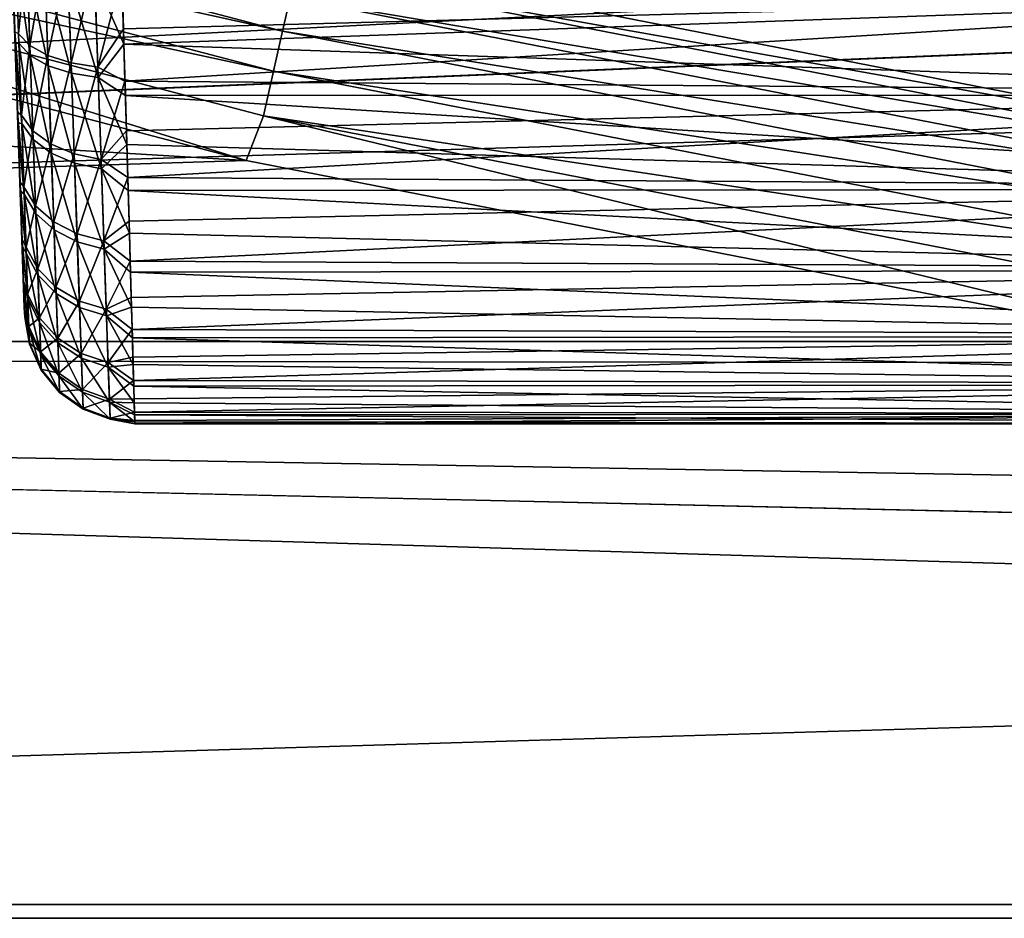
# Model space of a CAD drawing. Header units: millimetres. Extents: x -43.6 to 43.6, y -43.6 to 43.6.
# Tile 65 of 256: x -8.8 to -6.6, y -38.1 to -36.1. Entities that reach past the tile are written whole.
import ezdxf

# ---------------------------------------------------------------- set-up
doc = ezdxf.new("R2010")
doc.units = ezdxf.units.MM
doc.header["$LTSCALE"] = 52.148148
for name, color, linetype in [('151', 7, 'CONTINUOUS'), ('152', 7, 'CONTINUOUS'), ('156', 7, 'CONTINUOUS'), ('172', 7, 'CONTINUOUS'), ('180', 7, 'CONTINUOUS'), ('207', 7, 'CONTINUOUS'), ('262', 7, 'CONTINUOUS')]:
    doc.layers.add(name, color=color, linetype=linetype)

msp = doc.modelspace()

# ---------------------------------------------------------------- linework, layer by layer
at = {"layer": '151', "linetype": 'Continuous'}
msp.add_3dface([(-8.2171, -35.9327, 23.9303), (-6.5592, -33.9188, 15.3623), (-5.8993, -36.3851, 23.9303), (-8.2171, -35.9327, 23.9303)], dxfattribs=at)
at = {"layer": '152', "color": 2, "linetype": 'Continuous'}
for points in [[(-24.4367, -35.4023, 26.3), (-22.2545, -36.8132, 26.3), (-4.6674, -35.578, 26.3), (-24.4367, -35.4023, 26.3)], [(22.2545, -36.8132, 26.3), (24.4367, -35.4023, 26.3), (-22.2545, -36.8132, 26.3), (22.2545, -36.8132, 26.3)], [(-22.2545, -36.8132, 26.3), (24.4367, -35.4023, 26.3), (0.015, -35.8829, 26.3), (-22.2545, -36.8132, 26.3)], [(-4.6674, -35.578, 26.3), (-22.2545, -36.8132, 26.3), (-2.331, -35.807, 26.3), (-4.6674, -35.578, 26.3)], [(-2.331, -35.807, 26.3), (-22.2545, -36.8132, 26.3), (0.015, -35.8829, 26.3), (-2.331, -35.807, 26.3)], [(-19.9912, -38.0897, 26.3), (22.2545, -36.8132, 26.3), (-22.2545, -36.8132, 26.3), (-19.9912, -38.0897, 26.3)], [(19.9912, -38.0897, 26.3), (22.2545, -36.8132, 26.3), (-19.9912, -38.0897, 26.3), (19.9912, -38.0897, 26.3)], [(-17.6549, -39.2273, 26.3), (19.9912, -38.0897, 26.3), (-19.9912, -38.0897, 26.3), (-17.6549, -39.2273, 26.3)], [(17.6549, -39.2273, 26.3), (19.9912, -38.0897, 26.3), (-17.6549, -39.2273, 26.3), (17.6549, -39.2273, 26.3)]]:
    msp.add_3dface(points, dxfattribs=at)
at = {"layer": '156', "color": 1, "linetype": 'Continuous'}
for points in [[(-10.6385, -35.7954, 24.3), (-8.3247, -36.4032, 24.3), (-24.4565, -35.4311, 24.3), (-10.6385, -35.7954, 24.3)], [(-24.4565, -35.4311, 24.3), (-8.3247, -36.4032, 24.3), (-22.2726, -36.8431, 24.3), (-24.4565, -35.4311, 24.3)], [(-8.3247, -36.4032, 24.3), (-5.9766, -36.8616, 24.3), (-22.2726, -36.8431, 24.3), (-8.3247, -36.4032, 24.3)], [(-3.6033, -37.1686, 24.3), (-1.2157, -37.3232, 24.3), (-22.2726, -36.8431, 24.3), (-3.6033, -37.1686, 24.3)], [(-22.2726, -36.8431, 24.3), (-1.2157, -37.3232, 24.3), (20.0074, -38.1206, 24.3), (-22.2726, -36.8431, 24.3)], [(-5.9766, -36.8616, 24.3), (-3.6033, -37.1686, 24.3), (-22.2726, -36.8431, 24.3), (-5.9766, -36.8616, 24.3)], [(-20.0074, -38.1206, 24.3), (-22.2726, -36.8431, 24.3), (20.0074, -38.1206, 24.3), (-20.0074, -38.1206, 24.3)], [(17.6692, -39.2591, 24.3), (-20.0074, -38.1206, 24.3), (20.0074, -38.1206, 24.3), (17.6692, -39.2591, 24.3)]]:
    msp.add_3dface(points, dxfattribs=at)
at = {"layer": '172', "linetype": 'Continuous'}
for points in [[(-8.6064, -35.9823, -1.5796), (-8.6029, -36.1053, -1.6275), (-5.1986, -36.0135, -1.5906), (-8.6064, -35.9823, -1.5796)], [(-8.6019, -36.1396, -4.3568), (-8.6054, -36.018, -4.4077), (-5.1999, -36.0189, -4.4074), (-8.6019, -36.1396, -4.3568)], [(-8.6029, -36.1053, -1.6275), (-8.5994, -36.2234, -1.686), (-5.1986, -36.0135, -1.5906), (-8.6029, -36.1053, -1.6275)], [(-5.1929, -36.255, -4.2961), (-8.6019, -36.1396, -4.3568), (-5.1999, -36.0189, -4.4074), (-5.1929, -36.255, -4.2961)], [(-5.1986, -36.0135, -1.5906), (-8.5994, -36.2234, -1.686), (-5.1918, -36.25, -1.701), (-5.1986, -36.0135, -1.5906)], [(-8.5985, -36.2563, -4.2954), (-8.6019, -36.1396, -4.3568), (-5.1929, -36.255, -4.2961), (-8.5985, -36.2563, -4.2954)], [(-8.5994, -36.2234, -1.686), (-8.5962, -36.336, -1.7546), (-5.1918, -36.25, -1.701), (-8.5994, -36.2234, -1.686)], [(-5.1866, -36.4683, -4.1456), (-8.5985, -36.2563, -4.2954), (-5.1929, -36.255, -4.2961), (-5.1866, -36.4683, -4.1456)], [(-8.5952, -36.3671, -4.224), (-8.5985, -36.2563, -4.2954), (-5.1866, -36.4683, -4.1456), (-8.5952, -36.3671, -4.224)], [(-8.5962, -36.336, -1.7546), (-8.5931, -36.4422, -1.8328), (-5.1918, -36.25, -1.701), (-8.5962, -36.336, -1.7546)], [(-5.1918, -36.25, -1.701), (-8.5931, -36.4422, -1.8328), (-5.1856, -36.4639, -1.8507), (-5.1918, -36.25, -1.701)], [(-8.5922, -36.4713, -4.1431), (-8.5952, -36.3671, -4.224), (-5.1866, -36.4683, -4.1456), (-8.5922, -36.4713, -4.1431)], [(-8.5931, -36.4422, -1.8328), (-8.5902, -36.541, -1.9201), (-5.1856, -36.4639, -1.8507), (-8.5931, -36.4422, -1.8328)], [(-5.1812, -36.6522, -3.9604), (-8.5922, -36.4713, -4.1431), (-5.1866, -36.4683, -4.1456), (-5.1812, -36.6522, -3.9604)], [(-8.5902, -36.541, -1.9201), (-8.5875, -36.6318, -2.0157), (-5.1856, -36.4639, -1.8507), (-8.5902, -36.541, -1.9201)], [(-5.1856, -36.4639, -1.8507), (-8.5875, -36.6318, -2.0157), (-5.1803, -36.6485, -2.0351), (-5.1856, -36.4639, -1.8507)], [(-8.5894, -36.5679, -4.0534), (-8.5922, -36.4713, -4.1431), (-5.1812, -36.6522, -3.9604), (-8.5894, -36.5679, -4.0534)], [(-8.5868, -36.6562, -3.9556), (-8.5894, -36.5679, -4.0534), (-5.1812, -36.6522, -3.9604), (-8.5868, -36.6562, -3.9556)], [(-8.5875, -36.6318, -2.0157), (-8.5852, -36.7139, -2.1188), (-5.1803, -36.6485, -2.0351), (-8.5875, -36.6318, -2.0157)], [(-8.5852, -36.7139, -2.1188), (-8.583, -36.7866, -2.2288), (-5.1803, -36.6485, -2.0351), (-8.5852, -36.7139, -2.1188)], [(-5.1803, -36.6485, -2.0351), (-8.583, -36.7866, -2.2288), (-5.1761, -36.7983, -2.2488), (-5.1803, -36.6485, -2.0351)], [(-5.1767, -36.8013, -3.7461), (-8.5868, -36.6562, -3.9556), (-5.1812, -36.6522, -3.9604), (-5.1767, -36.8013, -3.7461)], [(-8.5845, -36.7357, -3.8504), (-8.5868, -36.6562, -3.9556), (-5.1767, -36.8013, -3.7461), (-8.5845, -36.7357, -3.8504)], [(-8.5825, -36.8056, -3.7386), (-8.5845, -36.7357, -3.8504), (-5.1767, -36.8013, -3.7461), (-8.5825, -36.8056, -3.7386)], [(-8.583, -36.7866, -2.2288), (-8.5812, -36.8493, -2.3448), (-5.1761, -36.7983, -2.2488), (-8.583, -36.7866, -2.2288)], [(-5.1734, -36.9109, -3.5093), (-8.5825, -36.8056, -3.7386), (-5.1767, -36.8013, -3.7461), (-5.1734, -36.9109, -3.5093)], [(-8.5812, -36.8493, -2.3448), (-8.5797, -36.9016, -2.4658), (-5.1761, -36.7983, -2.2488), (-8.5812, -36.8493, -2.3448)], [(-5.1761, -36.7983, -2.2488), (-8.5797, -36.9016, -2.4658), (-5.173, -36.9089, -2.4852), (-5.1761, -36.7983, -2.2488)], [(-8.5807, -36.8654, -3.6211), (-8.5825, -36.8056, -3.7386), (-5.1734, -36.9109, -3.5093), (-8.5807, -36.8654, -3.6211)], [(-8.5793, -36.9146, -3.4989), (-8.5807, -36.8654, -3.6211), (-5.1734, -36.9109, -3.5093), (-8.5793, -36.9146, -3.4989)], [(-8.5797, -36.9016, -2.4658), (-8.5785, -36.9431, -2.5909), (-5.173, -36.9089, -2.4852), (-8.5797, -36.9016, -2.4658)], [(-5.1713, -36.9778, -3.257), (-8.5793, -36.9146, -3.4989), (-5.1734, -36.9109, -3.5093), (-5.1713, -36.9778, -3.257)], [(-8.5782, -36.9529, -3.3728), (-8.5793, -36.9146, -3.4989), (-5.1713, -36.9778, -3.257), (-8.5782, -36.9529, -3.3728)], [(-8.5785, -36.9431, -2.5909), (-8.5776, -36.9735, -2.7191), (-5.173, -36.9089, -2.4852), (-8.5785, -36.9431, -2.5909)], [(-5.173, -36.9089, -2.4852), (-8.5776, -36.9735, -2.7191), (-5.1711, -36.9768, -2.7371), (-5.173, -36.9089, -2.4852)], [(-8.5774, -36.9801, -3.2438), (-8.5782, -36.9529, -3.3728), (-5.1713, -36.9778, -3.257), (-8.5774, -36.9801, -3.2438)], [(-8.5776, -36.9735, -2.7191), (-8.5771, -36.9924, -2.8496), (-5.1711, -36.9768, -2.7371), (-8.5776, -36.9735, -2.7191)], [(-5.1706, -37, -2.997), (-8.5774, -36.9801, -3.2438), (-5.1713, -36.9778, -3.257), (-5.1706, -37, -2.997)], [(-8.577, -36.9957, -3.1129), (-8.5774, -36.9801, -3.2438), (-5.1706, -37, -2.997), (-8.577, -36.9957, -3.1129)], [(-8.5771, -36.9924, -2.8496), (-8.5768, -36.9999, -2.9812), (-5.1711, -36.9768, -2.7371), (-8.5771, -36.9924, -2.8496)], [(-5.1711, -36.9768, -2.7371), (-8.5768, -36.9999, -2.9812), (-5.1706, -37, -2.997), (-5.1711, -36.9768, -2.7371)], [(-8.5768, -36.9999, -2.9812), (-8.577, -36.9957, -3.1129), (-5.1706, -37, -2.997), (-8.5768, -36.9999, -2.9812)]]:
    msp.add_3dface(points, dxfattribs=at)
at = {"layer": '180', "linetype": 'Continuous'}
for points in [[(-8.8374, -36.4519, -2.1797), (-8.8429, -36.2939, -2.0274), (-9.0012, -31.7618, -2.2747), (-8.8374, -36.4519, -2.1797)], [(-8.8329, -36.5809, -2.3574), (-8.8374, -36.4519, -2.1797), (-9.0012, -31.7618, -2.2747), (-8.8329, -36.5809, -2.3574)], [(-8.989, -32.1094, -4.2978), (-8.8329, -36.5809, -2.3574), (-9.0012, -31.7618, -2.2747), (-8.989, -32.1094, -4.2978)], [(-8.9872, -32.1608, -4.2769), (-8.8329, -36.5809, -2.3574), (-8.989, -32.1094, -4.2978), (-8.9872, -32.1608, -4.2769)], [(-8.8295, -36.6768, -2.5548), (-8.8329, -36.5809, -2.3574), (-8.9872, -32.1608, -4.2769), (-8.8295, -36.6768, -2.5548)], [(-8.8275, -36.7366, -2.766), (-8.8295, -36.6768, -2.5548), (-8.9872, -32.1608, -4.2769), (-8.8275, -36.7366, -2.766)], [(-8.9854, -32.2141, -4.2619), (-8.8275, -36.7366, -2.766), (-8.9872, -32.1608, -4.2769), (-8.9854, -32.2141, -4.2619)], [(-8.8267, -36.7586, -2.9843), (-8.8275, -36.7366, -2.766), (-8.9854, -32.2141, -4.2619), (-8.8267, -36.7586, -2.9843)], [(-8.8273, -36.7421, -3.2031), (-8.8267, -36.7586, -2.9843), (-8.9854, -32.2141, -4.2619), (-8.8273, -36.7421, -3.2031)], [(-8.8292, -36.6876, -3.4157), (-8.8273, -36.7421, -3.2031), (-8.9854, -32.2141, -4.2619), (-8.8292, -36.6876, -3.4157)], [(-8.8323, -36.5967, -3.6155), (-8.8292, -36.6876, -3.4157), (-8.9854, -32.2141, -4.2619), (-8.8323, -36.5967, -3.6155)], [(-8.9816, -32.3227, -4.25), (-8.8323, -36.5967, -3.6155), (-8.9854, -32.2141, -4.2619), (-8.9816, -32.3227, -4.25)], [(-8.8367, -36.4723, -3.7963), (-8.8323, -36.5967, -3.6155), (-8.9816, -32.3227, -4.25), (-8.8367, -36.4723, -3.7963)], [(-8.8421, -36.3181, -3.9526), (-8.8367, -36.4723, -3.7963), (-8.9816, -32.3227, -4.25), (-8.8421, -36.3181, -3.9526)]]:
    msp.add_3dface(points, dxfattribs=at)
at = {"layer": '207', "linetype": 'Continuous'}
for points in [[(-10.5386, -35.5081, 24.1971), (-8.242, -36.1105, 24.1971), (-10.5651, -35.5974, 24.2534), (-10.5386, -35.5081, 24.1971)], [(-10.5386, -35.5081, 24.1971), (-8.2245, -36.0337, 24.122), (-8.242, -36.1105, 24.1971), (-10.5386, -35.5081, 24.1971)], [(-10.5651, -35.5974, 24.2534), (-8.2627, -36.2012, 24.2534), (-10.5944, -35.6962, 24.2883), (-10.5651, -35.5974, 24.2534)], [(-10.5651, -35.5974, 24.2534), (-8.242, -36.1105, 24.1971), (-8.2627, -36.2012, 24.2534), (-10.5651, -35.5974, 24.2534)], [(-8.3247, -36.4032, 24.3), (-10.6385, -35.7954, 24.3), (-10.5944, -35.6962, 24.2883), (-8.3247, -36.4032, 24.3)], [(-8.3247, -36.4032, 24.3), (-10.5944, -35.6962, 24.2883), (-8.2856, -36.3018, 24.2883), (-8.3247, -36.4032, 24.3)], [(-10.5944, -35.6962, 24.2883), (-8.2627, -36.2012, 24.2534), (-8.2856, -36.3018, 24.2883), (-10.5944, -35.6962, 24.2883)], [(-8.2171, -35.9327, 23.9303), (-5.8993, -36.3851, 23.9303), (-8.211, -35.9747, 24.0316), (-8.2171, -35.9327, 23.9303)], [(-8.211, -35.9747, 24.0316), (-5.8892, -36.4268, 24.0316), (-8.2245, -36.0337, 24.122), (-8.211, -35.9747, 24.0316)], [(-8.211, -35.9747, 24.0316), (-5.8993, -36.3851, 23.9303), (-5.8892, -36.4268, 24.0316), (-8.211, -35.9747, 24.0316)], [(-8.2245, -36.0337, 24.122), (-5.8989, -36.4866, 24.122), (-8.242, -36.1105, 24.1971), (-8.2245, -36.0337, 24.122)], [(-8.2245, -36.0337, 24.122), (-5.8892, -36.4268, 24.0316), (-5.8989, -36.4866, 24.122), (-8.2245, -36.0337, 24.122)], [(-8.242, -36.1105, 24.1971), (-5.9115, -36.5643, 24.1971), (-8.2627, -36.2012, 24.2534), (-8.242, -36.1105, 24.1971)], [(-8.242, -36.1105, 24.1971), (-5.8989, -36.4866, 24.122), (-5.9115, -36.5643, 24.1971), (-8.242, -36.1105, 24.1971)], [(-8.2627, -36.2012, 24.2534), (-5.9263, -36.6562, 24.2534), (-8.2856, -36.3018, 24.2883), (-8.2627, -36.2012, 24.2534)], [(-8.2627, -36.2012, 24.2534), (-5.9115, -36.5643, 24.1971), (-5.9263, -36.6562, 24.2534), (-8.2627, -36.2012, 24.2534)], [(-5.9766, -36.8616, 24.3), (-8.3247, -36.4032, 24.3), (-8.2856, -36.3018, 24.2883), (-5.9766, -36.8616, 24.3)], [(-5.9766, -36.8616, 24.3), (-8.2856, -36.3018, 24.2883), (-5.9428, -36.758, 24.2883), (-5.9766, -36.8616, 24.3)], [(-8.2856, -36.3018, 24.2883), (-5.9263, -36.6562, 24.2534), (-5.9428, -36.758, 24.2883), (-8.2856, -36.3018, 24.2883)]]:
    msp.add_3dface(points, dxfattribs=at)
at = {"layer": '262', "linetype": 'Continuous'}
for points in [[(-8.8477, -35.9149, -1.7499), (-8.8406, -36.1161, -1.8344), (-8.8222, -35.9326, -1.6927), (-8.8477, -35.9149, -1.7499)], [(-8.8222, -35.9326, -1.6927), (-8.8406, -36.1161, -1.8344), (-8.8148, -36.1431, -1.781), (-8.8222, -35.9326, -1.6927)], [(-8.8222, -35.9326, -1.6927), (-8.8148, -36.1431, -1.781), (-8.7817, -35.9473, -1.643), (-8.8222, -35.9326, -1.6927)], [(-8.8399, -36.1373, -4.1545), (-8.8468, -35.9376, -4.2427), (-8.8139, -36.1652, -4.2075), (-8.8399, -36.1373, -4.1545)], [(-8.8139, -36.1652, -4.2075), (-8.8468, -35.9376, -4.2427), (-8.8212, -35.9564, -4.2997), (-8.8139, -36.1652, -4.2075)], [(-8.8139, -36.1652, -4.2075), (-8.8212, -35.9564, -4.2997), (-8.7732, -36.1886, -4.253), (-8.8139, -36.1652, -4.2075)], [(-8.7732, -36.1886, -4.253), (-8.8212, -35.9564, -4.2997), (-8.7808, -35.9719, -4.3487), (-8.7732, -36.1886, -4.253)], [(-8.7817, -35.9473, -1.643), (-8.8148, -36.1431, -1.781), (-8.774, -36.1658, -1.7348), (-8.7817, -35.9473, -1.643)], [(-8.7817, -35.9473, -1.643), (-8.774, -36.1658, -1.7348), (-8.7294, -35.9578, -1.6053), (-8.7817, -35.9473, -1.643)], [(-8.7732, -36.1886, -4.253), (-8.7808, -35.9719, -4.3487), (-8.7207, -36.2058, -4.2879), (-8.7732, -36.1886, -4.253)], [(-8.7207, -36.2058, -4.2879), (-8.7808, -35.9719, -4.3487), (-8.7285, -35.983, -4.3863), (-8.7207, -36.2058, -4.2879)], [(-8.7294, -35.9578, -1.6053), (-8.774, -36.1658, -1.7348), (-8.7216, -36.1823, -1.6995), (-8.7294, -35.9578, -1.6053)], [(-8.7294, -35.9578, -1.6053), (-8.7216, -36.1823, -1.6995), (-8.6688, -35.9634, -1.5815), (-8.7294, -35.9578, -1.6053)], [(-8.6688, -35.9634, -1.5815), (-8.7216, -36.1823, -1.6995), (-8.6608, -36.1917, -1.6774), (-8.6688, -35.9634, -1.5815)], [(-8.6064, -35.9823, -1.5796), (-8.6688, -35.9634, -1.5815), (-8.6608, -36.1917, -1.6774), (-8.6064, -35.9823, -1.5796)], [(-8.7207, -36.2058, -4.2879), (-8.7285, -35.983, -4.3863), (-8.66, -36.2156, -4.3098), (-8.7207, -36.2058, -4.2879)], [(-8.66, -36.2156, -4.3098), (-8.7285, -35.983, -4.3863), (-8.6679, -35.989, -4.4099), (-8.66, -36.2156, -4.3098)], [(-8.6054, -36.018, -4.4077), (-8.6019, -36.1396, -4.3568), (-8.6679, -35.989, -4.4099), (-8.6054, -36.018, -4.4077)], [(-8.6019, -36.1396, -4.3568), (-8.66, -36.2156, -4.3098), (-8.6679, -35.989, -4.4099), (-8.6019, -36.1396, -4.3568)], [(-8.6029, -36.1053, -1.6275), (-8.6064, -35.9823, -1.5796), (-8.6608, -36.1917, -1.6774), (-8.6029, -36.1053, -1.6275)], [(-8.8493, -36.1116, -1.905), (-8.8429, -36.2939, -2.0274), (-8.8342, -36.3007, -1.9511), (-8.8493, -36.1116, -1.905)], [(-8.8406, -36.1161, -1.8344), (-8.8493, -36.1116, -1.905), (-8.8342, -36.3007, -1.9511), (-8.8406, -36.1161, -1.8344)], [(-8.5994, -36.2234, -1.686), (-8.6029, -36.1053, -1.6275), (-8.6608, -36.1917, -1.6774), (-8.5994, -36.2234, -1.686)], [(-8.8406, -36.1161, -1.8344), (-8.8342, -36.3007, -1.9511), (-8.8148, -36.1431, -1.781), (-8.8406, -36.1161, -1.8344)], [(-8.8335, -36.3197, -4.0345), (-8.8483, -36.139, -4.0795), (-8.8399, -36.1373, -4.1545), (-8.8335, -36.3197, -4.0345)], [(-8.8421, -36.3181, -3.9526), (-8.8483, -36.139, -4.0795), (-8.8335, -36.3197, -4.0345), (-8.8421, -36.3181, -3.9526)], [(-8.8335, -36.3197, -4.0345), (-8.8399, -36.1373, -4.1545), (-8.8072, -36.356, -4.0819), (-8.8335, -36.3197, -4.0345)], [(-8.8072, -36.356, -4.0819), (-8.8399, -36.1373, -4.1545), (-8.8139, -36.1652, -4.2075), (-8.8072, -36.356, -4.0819)], [(-8.8148, -36.1431, -1.781), (-8.8342, -36.3007, -1.9511), (-8.8081, -36.3361, -1.903), (-8.8148, -36.1431, -1.781)], [(-8.8148, -36.1431, -1.781), (-8.8081, -36.3361, -1.903), (-8.774, -36.1658, -1.7348), (-8.8148, -36.1431, -1.781)], [(-8.6019, -36.1396, -4.3568), (-8.5985, -36.2563, -4.2954), (-8.66, -36.2156, -4.3098), (-8.6019, -36.1396, -4.3568)], [(-8.8072, -36.356, -4.0819), (-8.8139, -36.1652, -4.2075), (-8.7663, -36.3866, -4.1228), (-8.8072, -36.356, -4.0819)], [(-8.7663, -36.3866, -4.1228), (-8.8139, -36.1652, -4.2075), (-8.7732, -36.1886, -4.253), (-8.7663, -36.3866, -4.1228)], [(-8.774, -36.1658, -1.7348), (-8.8081, -36.3361, -1.903), (-8.767, -36.3661, -1.8614), (-8.774, -36.1658, -1.7348)], [(-8.774, -36.1658, -1.7348), (-8.767, -36.3661, -1.8614), (-8.7216, -36.1823, -1.6995), (-8.774, -36.1658, -1.7348)], [(-8.7663, -36.3866, -4.1228), (-8.7732, -36.1886, -4.253), (-8.7136, -36.4093, -4.1541), (-8.7663, -36.3866, -4.1228)], [(-8.7136, -36.4093, -4.1541), (-8.7732, -36.1886, -4.253), (-8.7207, -36.2058, -4.2879), (-8.7136, -36.4093, -4.1541)], [(-8.7216, -36.1823, -1.6995), (-8.767, -36.3661, -1.8614), (-8.7144, -36.3882, -1.8297), (-8.7216, -36.1823, -1.6995)], [(-8.7216, -36.1823, -1.6995), (-8.7144, -36.3882, -1.8297), (-8.6608, -36.1917, -1.6774), (-8.7216, -36.1823, -1.6995)], [(-8.6608, -36.1917, -1.6774), (-8.7144, -36.3882, -1.8297), (-8.6535, -36.4011, -1.8098), (-8.6608, -36.1917, -1.6774)], [(-8.5994, -36.2234, -1.686), (-8.6608, -36.1917, -1.6774), (-8.6535, -36.4011, -1.8098), (-8.5994, -36.2234, -1.686)], [(-8.7136, -36.4093, -4.1541), (-8.7207, -36.2058, -4.2879), (-8.6528, -36.4226, -4.1737), (-8.7136, -36.4093, -4.1541)], [(-8.6528, -36.4226, -4.1737), (-8.7207, -36.2058, -4.2879), (-8.66, -36.2156, -4.3098), (-8.6528, -36.4226, -4.1737)], [(-8.5985, -36.2563, -4.2954), (-8.5952, -36.3671, -4.224), (-8.66, -36.2156, -4.3098), (-8.5985, -36.2563, -4.2954)], [(-8.5952, -36.3671, -4.224), (-8.6528, -36.4226, -4.1737), (-8.66, -36.2156, -4.3098), (-8.5952, -36.3671, -4.224)], [(-8.5962, -36.336, -1.7546), (-8.5994, -36.2234, -1.686), (-8.6535, -36.4011, -1.8098), (-8.5962, -36.336, -1.7546)], [(-8.8429, -36.2939, -2.0274), (-8.8374, -36.4519, -2.1797), (-8.8285, -36.4634, -2.0967), (-8.8429, -36.2939, -2.0274)], [(-8.8342, -36.3007, -1.9511), (-8.8429, -36.2939, -2.0274), (-8.8285, -36.4634, -2.0967), (-8.8342, -36.3007, -1.9511)], [(-8.8342, -36.3007, -1.9511), (-8.8285, -36.4634, -2.0967), (-8.8081, -36.3361, -1.903), (-8.8342, -36.3007, -1.9511)], [(-8.8367, -36.4723, -3.7963), (-8.8421, -36.3181, -3.9526), (-8.8279, -36.4797, -3.8859), (-8.8367, -36.4723, -3.7963)], [(-8.8279, -36.4797, -3.8859), (-8.8421, -36.3181, -3.9526), (-8.8335, -36.3197, -4.0345), (-8.8279, -36.4797, -3.8859)], [(-8.8279, -36.4797, -3.8859), (-8.8335, -36.3197, -4.0345), (-8.8014, -36.5234, -3.9265), (-8.8279, -36.4797, -3.8859)], [(-8.8014, -36.5234, -3.9265), (-8.8335, -36.3197, -4.0345), (-8.8072, -36.356, -4.0819), (-8.8014, -36.5234, -3.9265)], [(-8.8081, -36.3361, -1.903), (-8.8285, -36.4634, -2.0967), (-8.8021, -36.5062, -2.0553), (-8.8081, -36.3361, -1.903)], [(-8.8081, -36.3361, -1.903), (-8.8021, -36.5062, -2.0553), (-8.767, -36.3661, -1.8614), (-8.8081, -36.3361, -1.903)], [(-8.5931, -36.4422, -1.8328), (-8.5962, -36.336, -1.7546), (-8.6535, -36.4011, -1.8098), (-8.5931, -36.4422, -1.8328)], [(-8.8014, -36.5234, -3.9265), (-8.8072, -36.356, -4.0819), (-8.7602, -36.5603, -3.9615), (-8.8014, -36.5234, -3.9265)], [(-8.7602, -36.5603, -3.9615), (-8.8072, -36.356, -4.0819), (-8.7663, -36.3866, -4.1228), (-8.7602, -36.5603, -3.9615)], [(-8.767, -36.3661, -1.8614), (-8.8021, -36.5062, -2.0553), (-8.7609, -36.5427, -2.0195), (-8.767, -36.3661, -1.8614)], [(-8.767, -36.3661, -1.8614), (-8.7609, -36.5427, -2.0195), (-8.7144, -36.3882, -1.8297), (-8.767, -36.3661, -1.8614)], [(-8.5952, -36.3671, -4.224), (-8.5922, -36.4713, -4.1431), (-8.6528, -36.4226, -4.1737), (-8.5952, -36.3671, -4.224)], [(-8.7602, -36.5603, -3.9615), (-8.7663, -36.3866, -4.1228), (-8.7074, -36.5878, -3.9883), (-8.7602, -36.5603, -3.9615)], [(-8.7074, -36.5878, -3.9883), (-8.7663, -36.3866, -4.1228), (-8.7136, -36.4093, -4.1541), (-8.7074, -36.5878, -3.9883)], [(-8.7144, -36.3882, -1.8297), (-8.7609, -36.5427, -2.0195), (-8.708, -36.5697, -1.9921), (-8.7144, -36.3882, -1.8297)], [(-8.7144, -36.3882, -1.8297), (-8.708, -36.5697, -1.9921), (-8.6535, -36.4011, -1.8098), (-8.7144, -36.3882, -1.8297)], [(-8.6535, -36.4011, -1.8098), (-8.708, -36.5697, -1.9921), (-8.6471, -36.5857, -1.975), (-8.6535, -36.4011, -1.8098)], [(-8.5931, -36.4422, -1.8328), (-8.6535, -36.4011, -1.8098), (-8.6471, -36.5857, -1.975), (-8.5931, -36.4422, -1.8328)], [(-8.7074, -36.5878, -3.9883), (-8.7136, -36.4093, -4.1541), (-8.6464, -36.6041, -4.0051), (-8.7074, -36.5878, -3.9883)], [(-8.6464, -36.6041, -4.0051), (-8.7136, -36.4093, -4.1541), (-8.6528, -36.4226, -4.1737), (-8.6464, -36.6041, -4.0051)], [(-8.5922, -36.4713, -4.1431), (-8.5894, -36.5679, -4.0534), (-8.6528, -36.4226, -4.1737), (-8.5922, -36.4713, -4.1431)], [(-8.5894, -36.5679, -4.0534), (-8.6464, -36.6041, -4.0051), (-8.6528, -36.4226, -4.1737), (-8.5894, -36.5679, -4.0534)], [(-8.5902, -36.541, -1.9201), (-8.5931, -36.4422, -1.8328), (-8.6471, -36.5857, -1.975), (-8.5902, -36.541, -1.9201)], [(-8.8374, -36.4519, -2.1797), (-8.8329, -36.5809, -2.3574), (-8.8237, -36.5998, -2.2672), (-8.8374, -36.4519, -2.1797)], [(-8.8285, -36.4634, -2.0967), (-8.8374, -36.4519, -2.1797), (-8.8237, -36.5998, -2.2672), (-8.8285, -36.4634, -2.0967)], [(-8.8285, -36.4634, -2.0967), (-8.8237, -36.5998, -2.2672), (-8.8021, -36.5062, -2.0553), (-8.8285, -36.4634, -2.0967)], [(-8.8323, -36.5967, -3.6155), (-8.8367, -36.4723, -3.7963), (-8.8233, -36.613, -3.7129), (-8.8323, -36.5967, -3.6155)], [(-8.8233, -36.613, -3.7129), (-8.8367, -36.4723, -3.7963), (-8.8279, -36.4797, -3.8859), (-8.8233, -36.613, -3.7129)], [(-8.8233, -36.613, -3.7129), (-8.8279, -36.4797, -3.8859), (-8.7966, -36.6627, -3.7456), (-8.8233, -36.613, -3.7129)], [(-8.7966, -36.6627, -3.7456), (-8.8279, -36.4797, -3.8859), (-8.8014, -36.5234, -3.9265), (-8.7966, -36.6627, -3.7456)], [(-8.8021, -36.5062, -2.0553), (-8.8237, -36.5998, -2.2672), (-8.7971, -36.6489, -2.2336), (-8.8021, -36.5062, -2.0553)], [(-8.8021, -36.5062, -2.0553), (-8.7971, -36.6489, -2.2336), (-8.7609, -36.5427, -2.0195), (-8.8021, -36.5062, -2.0553)], [(-8.7966, -36.6627, -3.7456), (-8.8014, -36.5234, -3.9265), (-8.7552, -36.7049, -3.7737), (-8.7966, -36.6627, -3.7456)], [(-8.7552, -36.7049, -3.7737), (-8.8014, -36.5234, -3.9265), (-8.7602, -36.5603, -3.9615), (-8.7552, -36.7049, -3.7737)], [(-8.7609, -36.5427, -2.0195), (-8.7971, -36.6489, -2.2336), (-8.7557, -36.6907, -2.2046), (-8.7609, -36.5427, -2.0195)], [(-8.7609, -36.5427, -2.0195), (-8.7557, -36.6907, -2.2046), (-8.708, -36.5697, -1.9921), (-8.7609, -36.5427, -2.0195)], [(-8.5875, -36.6318, -2.0157), (-8.5902, -36.541, -1.9201), (-8.6471, -36.5857, -1.975), (-8.5875, -36.6318, -2.0157)], [(-8.8329, -36.5809, -2.3574), (-8.8295, -36.6768, -2.5548), (-8.82, -36.706, -2.458), (-8.8329, -36.5809, -2.3574)], [(-8.8237, -36.5998, -2.2672), (-8.8329, -36.5809, -2.3574), (-8.82, -36.706, -2.458), (-8.8237, -36.5998, -2.2672)], [(-8.7552, -36.7049, -3.7737), (-8.7602, -36.5603, -3.9615), (-8.7022, -36.7365, -3.7953), (-8.7552, -36.7049, -3.7737)], [(-8.7022, -36.7365, -3.7953), (-8.7602, -36.5603, -3.9615), (-8.7074, -36.5878, -3.9883), (-8.7022, -36.7365, -3.7953)], [(-8.708, -36.5697, -1.9921), (-8.7557, -36.6907, -2.2046), (-8.7027, -36.7218, -2.1824), (-8.708, -36.5697, -1.9921)], [(-8.708, -36.5697, -1.9921), (-8.7027, -36.7218, -2.1824), (-8.6471, -36.5857, -1.975), (-8.708, -36.5697, -1.9921)], [(-8.5894, -36.5679, -4.0534), (-8.5868, -36.6562, -3.9556), (-8.6464, -36.6041, -4.0051), (-8.5894, -36.5679, -4.0534)], [(-8.8292, -36.6876, -3.4157), (-8.8323, -36.5967, -3.6155), (-8.8197, -36.7157, -3.5201), (-8.8292, -36.6876, -3.4157)], [(-8.8197, -36.7157, -3.5201), (-8.8323, -36.5967, -3.6155), (-8.8233, -36.613, -3.7129), (-8.8197, -36.7157, -3.5201)], [(-8.8237, -36.5998, -2.2672), (-8.82, -36.706, -2.458), (-8.7971, -36.6489, -2.2336), (-8.8237, -36.5998, -2.2672)], [(-8.7022, -36.7365, -3.7953), (-8.7074, -36.5878, -3.9883), (-8.6411, -36.7553, -3.8088), (-8.7022, -36.7365, -3.7953)], [(-8.6411, -36.7553, -3.8088), (-8.7074, -36.5878, -3.9883), (-8.6464, -36.6041, -4.0051), (-8.6411, -36.7553, -3.8088)], [(-8.6471, -36.5857, -1.975), (-8.7027, -36.7218, -2.1824), (-8.6417, -36.7404, -2.1685), (-8.6471, -36.5857, -1.975)], [(-8.5875, -36.6318, -2.0157), (-8.6471, -36.5857, -1.975), (-8.6417, -36.7404, -2.1685), (-8.5875, -36.6318, -2.0157)], [(-8.5868, -36.6562, -3.9556), (-8.5845, -36.7357, -3.8504), (-8.6464, -36.6041, -4.0051), (-8.5868, -36.6562, -3.9556)], [(-8.5845, -36.7357, -3.8504), (-8.6411, -36.7553, -3.8088), (-8.6464, -36.6041, -4.0051), (-8.5845, -36.7357, -3.8504)], [(-8.8197, -36.7157, -3.5201), (-8.8233, -36.613, -3.7129), (-8.7928, -36.7702, -3.544), (-8.8197, -36.7157, -3.5201)], [(-8.7928, -36.7702, -3.544), (-8.8233, -36.613, -3.7129), (-8.7966, -36.6627, -3.7456), (-8.7928, -36.7702, -3.544)], [(-8.7971, -36.6489, -2.2336), (-8.82, -36.706, -2.458), (-8.7932, -36.76, -2.4332), (-8.7971, -36.6489, -2.2336)], [(-8.7971, -36.6489, -2.2336), (-8.7932, -36.76, -2.4332), (-8.7557, -36.6907, -2.2046), (-8.7971, -36.6489, -2.2336)], [(-8.5852, -36.7139, -2.1188), (-8.5875, -36.6318, -2.0157), (-8.6417, -36.7404, -2.1685), (-8.5852, -36.7139, -2.1188)], [(-8.7928, -36.7702, -3.544), (-8.7966, -36.6627, -3.7456), (-8.7513, -36.8165, -3.5646), (-8.7928, -36.7702, -3.544)], [(-8.7513, -36.8165, -3.5646), (-8.7966, -36.6627, -3.7456), (-8.7552, -36.7049, -3.7737), (-8.7513, -36.8165, -3.5646)], [(-8.8295, -36.6768, -2.5548), (-8.8275, -36.7366, -2.766), (-8.8175, -36.7793, -2.6638), (-8.8295, -36.6768, -2.5548)], [(-8.82, -36.706, -2.458), (-8.8295, -36.6768, -2.5548), (-8.8175, -36.7793, -2.6638), (-8.82, -36.706, -2.458)], [(-8.8273, -36.7421, -3.2031), (-8.8292, -36.6876, -3.4157), (-8.8173, -36.7852, -3.313), (-8.8273, -36.7421, -3.2031)], [(-8.8173, -36.7852, -3.313), (-8.8292, -36.6876, -3.4157), (-8.8197, -36.7157, -3.5201), (-8.8173, -36.7852, -3.313)], [(-8.7557, -36.6907, -2.2046), (-8.7932, -36.76, -2.4332), (-8.7517, -36.806, -2.4117), (-8.7557, -36.6907, -2.2046)], [(-8.7557, -36.6907, -2.2046), (-8.7517, -36.806, -2.4117), (-8.7027, -36.7218, -2.1824), (-8.7557, -36.6907, -2.2046)], [(-8.82, -36.706, -2.458), (-8.8175, -36.7793, -2.6638), (-8.7932, -36.76, -2.4332), (-8.82, -36.706, -2.458)], [(-8.8173, -36.7852, -3.313), (-8.8197, -36.7157, -3.5201), (-8.7903, -36.8428, -3.3274), (-8.8173, -36.7852, -3.313)], [(-8.7903, -36.8428, -3.3274), (-8.8197, -36.7157, -3.5201), (-8.7928, -36.7702, -3.544), (-8.7903, -36.8428, -3.3274)], [(-8.7513, -36.8165, -3.5646), (-8.7552, -36.7049, -3.7737), (-8.6982, -36.8512, -3.5803), (-8.7513, -36.8165, -3.5646)], [(-8.6982, -36.8512, -3.5803), (-8.7552, -36.7049, -3.7737), (-8.7022, -36.7365, -3.7953), (-8.6982, -36.8512, -3.5803)], [(-8.583, -36.7866, -2.2288), (-8.5852, -36.7139, -2.1188), (-8.6417, -36.7404, -2.1685), (-8.583, -36.7866, -2.2288)], [(-8.8275, -36.7366, -2.766), (-8.8267, -36.7586, -2.9843), (-8.8161, -36.8174, -2.8789), (-8.8275, -36.7366, -2.766)], [(-8.8175, -36.7793, -2.6638), (-8.8275, -36.7366, -2.766), (-8.8161, -36.8174, -2.8789), (-8.8175, -36.7793, -2.6638)], [(-8.7027, -36.7218, -2.1824), (-8.7517, -36.806, -2.4117), (-8.6986, -36.8404, -2.3953), (-8.7027, -36.7218, -2.1824)], [(-8.7027, -36.7218, -2.1824), (-8.6986, -36.8404, -2.3953), (-8.6417, -36.7404, -2.1685), (-8.7027, -36.7218, -2.1824)], [(-8.6982, -36.8512, -3.5803), (-8.7022, -36.7365, -3.7953), (-8.6371, -36.8719, -3.5902), (-8.6982, -36.8512, -3.5803)], [(-8.6371, -36.8719, -3.5902), (-8.7022, -36.7365, -3.7953), (-8.6411, -36.7553, -3.8088), (-8.6371, -36.8719, -3.5902)], [(-8.5845, -36.7357, -3.8504), (-8.5825, -36.8056, -3.7386), (-8.6411, -36.7553, -3.8088), (-8.5845, -36.7357, -3.8504)], [(-8.8267, -36.7586, -2.9843), (-8.8273, -36.7421, -3.2031), (-8.8161, -36.8194, -3.0973), (-8.8267, -36.7586, -2.9843)], [(-8.8161, -36.8194, -3.0973), (-8.8273, -36.7421, -3.2031), (-8.8173, -36.7852, -3.313), (-8.8161, -36.8194, -3.0973)], [(-8.8161, -36.8174, -2.8789), (-8.8267, -36.7586, -2.9843), (-8.8161, -36.8194, -3.0973), (-8.8161, -36.8174, -2.8789)], [(-8.7932, -36.76, -2.4332), (-8.8175, -36.7793, -2.6638), (-8.7905, -36.8366, -2.6484), (-8.7932, -36.76, -2.4332)], [(-8.7932, -36.76, -2.4332), (-8.7905, -36.8366, -2.6484), (-8.7517, -36.806, -2.4117), (-8.7932, -36.76, -2.4332)], [(-8.6417, -36.7404, -2.1685), (-8.6986, -36.8404, -2.3953), (-8.6374, -36.861, -2.385), (-8.6417, -36.7404, -2.1685)], [(-8.583, -36.7866, -2.2288), (-8.6417, -36.7404, -2.1685), (-8.6374, -36.861, -2.385), (-8.583, -36.7866, -2.2288)], [(-8.5825, -36.8056, -3.7386), (-8.5807, -36.8654, -3.6211), (-8.6411, -36.7553, -3.8088), (-8.5825, -36.8056, -3.7386)], [(-8.5807, -36.8654, -3.6211), (-8.6371, -36.8719, -3.5902), (-8.6411, -36.7553, -3.8088), (-8.5807, -36.8654, -3.6211)], [(-8.8175, -36.7793, -2.6638), (-8.8161, -36.8174, -2.8789), (-8.7905, -36.8366, -2.6484), (-8.8175, -36.7793, -2.6638)], [(-8.7903, -36.8428, -3.3274), (-8.7928, -36.7702, -3.544), (-8.7487, -36.8919, -3.3398), (-8.7903, -36.8428, -3.3274)], [(-8.7487, -36.8919, -3.3398), (-8.7928, -36.7702, -3.544), (-8.7513, -36.8165, -3.5646), (-8.7487, -36.8919, -3.3398)], [(-8.8161, -36.8194, -3.0973), (-8.8173, -36.7852, -3.313), (-8.7891, -36.8786, -3.1018), (-8.8161, -36.8194, -3.0973)], [(-8.7891, -36.8786, -3.1018), (-8.8173, -36.7852, -3.313), (-8.7903, -36.8428, -3.3274), (-8.7891, -36.8786, -3.1018)], [(-8.5812, -36.8493, -2.3448), (-8.583, -36.7866, -2.2288), (-8.6374, -36.861, -2.385), (-8.5812, -36.8493, -2.3448)], [(-8.8161, -36.8174, -2.8789), (-8.8161, -36.8194, -3.0973), (-8.7891, -36.8765, -2.8733), (-8.8161, -36.8174, -2.8789)], [(-8.7905, -36.8366, -2.6484), (-8.8161, -36.8174, -2.8789), (-8.7891, -36.8765, -2.8733), (-8.7905, -36.8366, -2.6484)], [(-8.7891, -36.8765, -2.8733), (-8.8161, -36.8194, -3.0973), (-8.7891, -36.8786, -3.1018), (-8.7891, -36.8765, -2.8733)], [(-8.7517, -36.806, -2.4117), (-8.7905, -36.8366, -2.6484), (-8.7489, -36.8855, -2.6351), (-8.7517, -36.806, -2.4117)], [(-8.7517, -36.806, -2.4117), (-8.7489, -36.8855, -2.6351), (-8.6986, -36.8404, -2.3953), (-8.7517, -36.806, -2.4117)], [(-8.7487, -36.8919, -3.3398), (-8.7513, -36.8165, -3.5646), (-8.6955, -36.9286, -3.3493), (-8.7487, -36.8919, -3.3398)], [(-8.6955, -36.9286, -3.3493), (-8.7513, -36.8165, -3.5646), (-8.6982, -36.8512, -3.5803), (-8.6955, -36.9286, -3.3493)], [(-8.7905, -36.8366, -2.6484), (-8.7891, -36.8765, -2.8733), (-8.7489, -36.8855, -2.6351), (-8.7905, -36.8366, -2.6484)], [(-8.7891, -36.8786, -3.1018), (-8.7903, -36.8428, -3.3274), (-8.7474, -36.929, -3.1056), (-8.7891, -36.8786, -3.1018)], [(-8.7474, -36.929, -3.1056), (-8.7903, -36.8428, -3.3274), (-8.7487, -36.8919, -3.3398), (-8.7474, -36.929, -3.1056)], [(-8.6986, -36.8404, -2.3953), (-8.7489, -36.8855, -2.6351), (-8.6957, -36.9221, -2.6249), (-8.6986, -36.8404, -2.3953)], [(-8.6986, -36.8404, -2.3953), (-8.6957, -36.9221, -2.6249), (-8.6374, -36.861, -2.385), (-8.6986, -36.8404, -2.3953)], [(-8.5797, -36.9016, -2.4658), (-8.5812, -36.8493, -2.3448), (-8.6374, -36.861, -2.385), (-8.5797, -36.9016, -2.4658)], [(-8.6955, -36.9286, -3.3493), (-8.6982, -36.8512, -3.5803), (-8.6343, -36.9507, -3.3552), (-8.6955, -36.9286, -3.3493)], [(-8.6343, -36.9507, -3.3552), (-8.6982, -36.8512, -3.5803), (-8.6371, -36.8719, -3.5902), (-8.6343, -36.9507, -3.3552)], [(-8.6374, -36.861, -2.385), (-8.6957, -36.9221, -2.6249), (-8.6345, -36.944, -2.6185), (-8.6374, -36.861, -2.385)], [(-8.5797, -36.9016, -2.4658), (-8.6374, -36.861, -2.385), (-8.6345, -36.944, -2.6185), (-8.5797, -36.9016, -2.4658)], [(-8.5807, -36.8654, -3.6211), (-8.5793, -36.9146, -3.4989), (-8.6371, -36.8719, -3.5902), (-8.5807, -36.8654, -3.6211)], [(-8.5793, -36.9146, -3.4989), (-8.5782, -36.9529, -3.3728), (-8.6371, -36.8719, -3.5902), (-8.5793, -36.9146, -3.4989)], [(-8.5782, -36.9529, -3.3728), (-8.6343, -36.9507, -3.3552), (-8.6371, -36.8719, -3.5902), (-8.5782, -36.9529, -3.3728)], [(-8.7891, -36.8765, -2.8733), (-8.7891, -36.8786, -3.1018), (-8.7474, -36.9269, -2.8685), (-8.7891, -36.8765, -2.8733)], [(-8.7489, -36.8855, -2.6351), (-8.7891, -36.8765, -2.8733), (-8.7474, -36.9269, -2.8685), (-8.7489, -36.8855, -2.6351)], [(-8.7474, -36.9269, -2.8685), (-8.7891, -36.8786, -3.1018), (-8.7474, -36.929, -3.1056), (-8.7474, -36.9269, -2.8685)], [(-8.7489, -36.8855, -2.6351), (-8.7474, -36.9269, -2.8685), (-8.6957, -36.9221, -2.6249), (-8.7489, -36.8855, -2.6351)], [(-8.7474, -36.929, -3.1056), (-8.7487, -36.8919, -3.3398), (-8.6942, -36.9668, -3.1086), (-8.7474, -36.929, -3.1056)], [(-8.6942, -36.9668, -3.1086), (-8.7487, -36.8919, -3.3398), (-8.6955, -36.9286, -3.3493), (-8.6942, -36.9668, -3.1086)], [(-8.5785, -36.9431, -2.5909), (-8.5797, -36.9016, -2.4658), (-8.6345, -36.944, -2.6185), (-8.5785, -36.9431, -2.5909)], [(-8.6957, -36.9221, -2.6249), (-8.7474, -36.9269, -2.8685), (-8.6942, -36.9646, -2.8649), (-8.6957, -36.9221, -2.6249)], [(-8.7474, -36.9269, -2.8685), (-8.7474, -36.929, -3.1056), (-8.6942, -36.9646, -2.8649), (-8.7474, -36.9269, -2.8685)], [(-8.6942, -36.9646, -2.8649), (-8.7474, -36.929, -3.1056), (-8.6942, -36.9668, -3.1086), (-8.6942, -36.9646, -2.8649)], [(-8.6957, -36.9221, -2.6249), (-8.6942, -36.9646, -2.8649), (-8.6345, -36.944, -2.6185), (-8.6957, -36.9221, -2.6249)], [(-8.6942, -36.9668, -3.1086), (-8.6955, -36.9286, -3.3493), (-8.633, -36.9896, -3.1104), (-8.6942, -36.9668, -3.1086)], [(-8.633, -36.9896, -3.1104), (-8.6955, -36.9286, -3.3493), (-8.6343, -36.9507, -3.3552), (-8.633, -36.9896, -3.1104)], [(-8.6345, -36.944, -2.6185), (-8.6942, -36.9646, -2.8649), (-8.633, -36.9873, -2.8626), (-8.6345, -36.944, -2.6185)], [(-8.5776, -36.9735, -2.7191), (-8.5785, -36.9431, -2.5909), (-8.6345, -36.944, -2.6185), (-8.5776, -36.9735, -2.7191)], [(-8.5776, -36.9735, -2.7191), (-8.6345, -36.944, -2.6185), (-8.633, -36.9873, -2.8626), (-8.5776, -36.9735, -2.7191)], [(-8.5782, -36.9529, -3.3728), (-8.5774, -36.9801, -3.2438), (-8.6343, -36.9507, -3.3552), (-8.5782, -36.9529, -3.3728)], [(-8.5774, -36.9801, -3.2438), (-8.577, -36.9957, -3.1129), (-8.6343, -36.9507, -3.3552), (-8.5774, -36.9801, -3.2438)], [(-8.577, -36.9957, -3.1129), (-8.633, -36.9896, -3.1104), (-8.6343, -36.9507, -3.3552), (-8.577, -36.9957, -3.1129)], [(-8.6942, -36.9646, -2.8649), (-8.6942, -36.9668, -3.1086), (-8.633, -36.9873, -2.8626), (-8.6942, -36.9646, -2.8649)], [(-8.633, -36.9873, -2.8626), (-8.6942, -36.9668, -3.1086), (-8.633, -36.9896, -3.1104), (-8.633, -36.9873, -2.8626)], [(-8.5771, -36.9924, -2.8496), (-8.5776, -36.9735, -2.7191), (-8.633, -36.9873, -2.8626), (-8.5771, -36.9924, -2.8496)], [(-8.5768, -36.9999, -2.9812), (-8.5771, -36.9924, -2.8496), (-8.633, -36.9873, -2.8626), (-8.5768, -36.9999, -2.9812)], [(-8.5768, -36.9999, -2.9812), (-8.633, -36.9873, -2.8626), (-8.633, -36.9896, -3.1104), (-8.5768, -36.9999, -2.9812)], [(-8.577, -36.9957, -3.1129), (-8.5768, -36.9999, -2.9812), (-8.633, -36.9896, -3.1104), (-8.577, -36.9957, -3.1129)]]:
    msp.add_3dface(points, dxfattribs=at)

doc.saveas('drawing.dxf')
